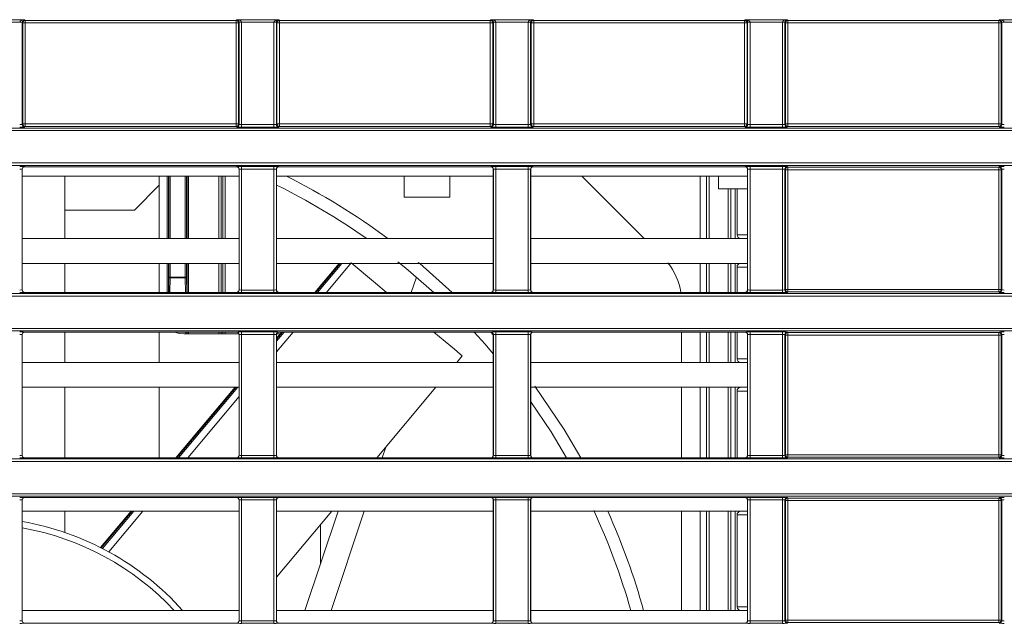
# Model space of a CAD drawing. Header units: millimetres. Extents: x 0 to 1118, y 0 to 864.
# Tile 103 of 248: x 253 to 273, y 486 to 498. Entities that reach past the tile are written whole.
import ezdxf

# ---------------------------------------------------------------- set-up
doc = ezdxf.new("R2010")
doc.units = ezdxf.units.MM

msp = doc.modelspace()

# ---------------------------------------------------------------- linework, layer by layer
at = {"color": 7, "linetype": 'Continuous', "lineweight": 15}
for p, q in [((252.695, 497.919), (253.544, 497.919)), ((253.445, 497.869), (252.794, 497.869)), ((253.495, 497.868), (253.445, 497.868)), ((253.507, 497.856), (253.495, 497.868)), ((253.495, 497.868), (253.495, 495.805)), ((253.507, 495.816), (253.507, 497.856)), ((253.507, 497.856), (253.557, 497.856)), ((253.544, 497.919), (253.557, 497.906)), ((253.557, 497.906), (257.807, 497.906)), ((253.557, 497.906), (253.557, 497.856)), ((257.807, 497.856), (253.557, 497.856)), ((253.557, 497.856), (253.557, 495.816)), ((257.807, 497.906), (257.82, 497.919)), ((257.807, 497.856), (257.807, 497.906)), ((257.857, 497.856), (257.807, 497.856)), ((257.807, 495.816), (257.807, 497.856)), ((257.82, 497.919), (258.669, 497.919)), ((257.869, 497.868), (257.857, 497.856)), ((257.857, 497.856), (257.857, 495.816)), ((257.869, 495.805), (257.869, 497.868)), ((257.919, 497.868), (257.869, 497.868)), ((258.57, 497.869), (257.919, 497.869)), ((257.919, 497.868), (257.919, 495.803)), ((258.57, 495.803), (258.57, 497.868)), ((258.62, 497.868), (258.57, 497.868)), ((258.632, 497.856), (258.62, 497.868)), ((258.62, 497.868), (258.62, 495.805)), ((258.632, 495.816), (258.632, 497.856)), ((258.682, 497.856), (258.632, 497.856)), ((258.669, 497.919), (258.682, 497.906)), ((258.682, 497.906), (262.932, 497.906)), ((258.682, 497.906), (258.682, 497.856)), ((262.932, 497.856), (258.682, 497.856)), ((258.682, 497.856), (258.682, 495.816)), ((262.932, 497.906), (262.945, 497.919)), ((262.932, 497.856), (262.932, 497.906)), ((262.932, 497.856), (262.982, 497.856)), ((262.932, 495.816), (262.932, 497.856)), ((262.945, 497.919), (263.794, 497.919)), ((262.994, 497.868), (262.982, 497.856)), ((262.982, 497.856), (262.982, 495.816)), ((262.994, 495.805), (262.994, 497.868)), ((263.044, 497.868), (262.994, 497.868)), ((263.695, 497.869), (263.044, 497.869)), ((263.044, 497.868), (263.044, 495.803)), ((263.745, 497.868), (263.695, 497.868)), ((263.695, 495.803), (263.695, 497.868)), ((263.757, 497.856), (263.745, 497.868)), ((263.745, 497.868), (263.745, 495.805)), ((263.757, 495.816), (263.757, 497.856)), ((263.757, 497.856), (263.807, 497.856)), ((263.794, 497.919), (263.807, 497.906)), ((263.807, 497.906), (268.057, 497.906)), ((263.807, 497.906), (263.807, 497.856)), ((263.807, 497.856), (263.807, 495.816)), ((268.057, 497.856), (263.807, 497.856)), ((268.057, 497.906), (268.07, 497.919)), ((268.057, 497.856), (268.057, 497.906)), ((268.107, 497.856), (268.057, 497.856)), ((268.057, 495.816), (268.057, 497.856)), ((268.07, 497.919), (268.919, 497.919)), ((268.119, 497.868), (268.107, 497.856)), ((268.107, 497.856), (268.107, 495.816)), ((268.169, 497.868), (268.119, 497.868)), ((268.119, 495.805), (268.119, 497.868)), ((268.82, 497.869), (268.169, 497.869)), ((268.169, 497.868), (268.169, 495.803)), ((268.87, 497.868), (268.82, 497.868)), ((268.82, 495.803), (268.82, 497.868)), ((268.882, 497.856), (268.87, 497.868)), ((268.87, 497.868), (268.87, 495.805)), ((268.882, 495.816), (268.882, 497.856)), ((268.882, 497.856), (268.932, 497.856)), ((268.919, 497.919), (268.932, 497.906)), ((268.932, 497.906), (273.182, 497.906)), ((268.932, 497.906), (268.932, 497.856)), ((273.182, 497.856), (268.932, 497.856)), ((268.932, 497.856), (268.932, 495.816)), ((273.182, 497.906), (273.195, 497.919)), ((273.182, 497.856), (273.182, 497.906)), ((273.232, 497.856), (273.182, 497.856)), ((273.182, 495.816), (273.182, 497.856)), ((273.195, 497.919), (274.044, 497.919)), ((273.244, 497.868), (273.232, 497.856)), ((273.232, 497.856), (273.232, 495.816)), ((273.244, 495.805), (273.244, 497.868)), ((273.294, 497.868), (273.244, 497.868)), ((273.945, 497.869), (273.294, 497.869)), ((253.495, 495.805), (253.507, 495.816)), ((253.507, 495.816), (253.557, 495.816)), ((253.557, 495.816), (253.557, 495.766)), ((253.557, 495.816), (257.807, 495.816)), ((257.807, 495.766), (257.807, 495.816)), ((257.807, 495.816), (257.857, 495.816)), ((257.857, 495.816), (257.869, 495.805)), ((258.62, 495.805), (258.632, 495.816)), ((258.632, 495.816), (258.682, 495.816)), ((258.682, 495.816), (258.682, 495.766)), ((258.682, 495.816), (262.932, 495.816)), ((262.932, 495.766), (262.932, 495.816)), ((262.932, 495.816), (262.982, 495.816)), ((262.982, 495.816), (262.994, 495.805)), ((263.745, 495.805), (263.757, 495.816)), ((263.757, 495.816), (263.807, 495.816)), ((263.807, 495.816), (263.807, 495.766)), ((263.807, 495.816), (268.057, 495.816)), ((268.057, 495.766), (268.057, 495.816)), ((268.057, 495.816), (268.107, 495.816)), ((268.107, 495.816), (268.119, 495.805)), ((268.87, 495.805), (268.882, 495.816)), ((268.882, 495.816), (268.932, 495.816)), ((268.932, 495.816), (268.932, 495.766)), ((268.932, 495.816), (273.182, 495.816)), ((273.182, 495.766), (273.182, 495.816)), ((273.182, 495.816), (273.232, 495.816)), ((273.232, 495.816), (273.244, 495.805)), ((168.442, 495.731), (278.697, 495.731)), ((278.798, 495.681), (168.442, 495.681)), ((253.557, 495.766), (253.545, 495.755)), ((257.807, 495.766), (253.557, 495.766)), ((257.819, 495.755), (257.807, 495.766)), ((257.919, 495.803), (257.919, 495.753)), ((257.919, 495.803), (258.57, 495.803)), ((258.57, 495.753), (257.919, 495.753)), ((258.57, 495.803), (258.57, 495.753)), ((258.682, 495.766), (258.67, 495.755)), ((262.932, 495.766), (258.682, 495.766)), ((262.944, 495.755), (262.932, 495.766)), ((263.044, 495.803), (263.044, 495.753)), ((263.044, 495.803), (263.695, 495.803)), ((263.695, 495.753), (263.044, 495.753)), ((263.695, 495.803), (263.695, 495.753)), ((263.807, 495.766), (263.795, 495.755)), ((268.057, 495.766), (263.807, 495.766)), ((268.069, 495.755), (268.057, 495.766)), ((268.169, 495.803), (268.82, 495.803)), ((268.169, 495.803), (268.169, 495.753)), ((268.82, 495.753), (268.169, 495.753)), ((268.82, 495.803), (268.82, 495.753)), ((268.932, 495.766), (268.92, 495.755)), ((273.182, 495.766), (268.932, 495.766)), ((273.194, 495.755), (273.182, 495.766)), ((168.739, 495.029), (278.16, 495.029)), ((278.011, 494.979), (168.739, 494.979)), ((253.495, 494.905), (253.495, 492.469)), ((253.497, 494.903), (253.495, 494.905)), ((253.497, 494.903), (253.497, 492.47)), ((253.545, 494.955), (253.547, 494.953)), ((257.817, 494.953), (253.547, 494.953)), ((257.817, 494.953), (257.819, 494.955)), ((257.869, 494.905), (257.867, 494.903)), ((257.867, 492.47), (257.867, 494.903)), ((257.869, 492.469), (257.869, 494.905)), ((257.919, 494.957), (258.57, 494.957)), ((257.919, 494.957), (257.919, 494.907)), ((258.57, 494.907), (257.919, 494.907)), ((257.919, 494.907), (257.919, 492.467)), ((258.57, 494.957), (258.57, 494.907)), ((258.57, 492.467), (258.57, 494.907)), ((258.62, 494.905), (258.62, 492.469)), ((258.622, 494.903), (258.62, 494.905)), ((258.622, 494.903), (258.622, 492.47)), ((258.67, 494.955), (258.672, 494.953)), ((262.942, 494.953), (258.672, 494.953)), ((262.942, 494.953), (262.944, 494.955)), ((262.994, 494.905), (262.992, 494.903)), ((262.992, 492.47), (262.992, 494.903)), ((262.994, 492.469), (262.994, 494.905)), ((263.044, 494.957), (263.695, 494.957)), ((263.044, 494.957), (263.044, 494.907)), ((263.695, 494.907), (263.044, 494.907)), ((263.044, 494.907), (263.044, 492.467)), ((263.695, 494.957), (263.695, 494.907)), ((263.695, 492.467), (263.695, 494.907)), ((263.745, 494.905), (263.745, 492.469)), ((263.747, 494.903), (263.745, 494.905)), ((263.747, 494.903), (263.747, 492.47)), ((263.795, 494.955), (263.797, 494.953)), ((268.067, 494.953), (263.797, 494.953)), ((268.067, 494.953), (268.069, 494.955)), ((268.119, 494.905), (268.117, 494.903)), ((268.117, 492.47), (268.117, 494.903)), ((268.119, 492.469), (268.119, 494.905)), ((268.169, 494.957), (268.82, 494.957)), ((268.169, 494.957), (268.169, 494.907)), ((268.82, 494.907), (268.169, 494.907)), ((268.169, 494.907), (268.169, 492.467)), ((268.82, 494.957), (268.82, 494.907)), ((268.82, 492.467), (268.82, 494.907)), ((268.87, 494.905), (268.87, 492.469)), ((268.882, 494.894), (268.87, 494.905)), ((268.882, 492.48), (268.882, 494.894)), ((268.932, 494.894), (268.882, 494.894)), ((268.92, 494.955), (268.932, 494.944)), ((268.932, 494.944), (273.182, 494.944)), ((268.932, 494.944), (268.932, 494.894)), ((268.932, 494.894), (268.932, 492.48)), ((273.182, 494.894), (268.932, 494.894)), ((273.182, 494.944), (273.194, 494.955)), ((273.182, 494.894), (273.182, 494.944)), ((273.182, 492.48), (273.182, 494.894)), ((273.232, 494.894), (273.182, 494.894)), ((273.244, 494.905), (273.232, 494.894)), ((273.232, 494.894), (273.232, 492.48)), ((273.244, 492.469), (273.244, 494.905)), ((257.867, 494.763), (253.497, 494.763)), ((254.356, 493.505), (254.356, 494.763)), ((256.257, 494.763), (256.257, 494.58)), ((262.992, 494.763), (258.622, 494.763)), ((261.194, 494.763), (261.194, 494.337)), ((262.119, 494.337), (262.119, 494.763)), ((268.117, 494.763), (263.747, 494.763)), ((264.777, 494.763), (266.034, 493.505)), ((267.346, 493.505), (267.346, 494.763)), ((267.531, 494.763), (267.531, 494.505)), ((255.757, 494.08), (256.257, 494.58)), ((256.257, 493.505), (256.257, 494.58)), ((267.724, 493.505), (267.724, 494.505)), ((267.906, 494.505), (267.906, 493.58)), ((255.757, 494.08), (254.356, 494.08)), ((257.867, 493.505), (253.497, 493.505)), ((262.992, 493.505), (258.622, 493.505)), ((268.117, 493.505), (263.747, 493.505)), ((257.867, 493.005), (253.497, 493.005)), ((254.356, 492.42), (254.356, 493.005)), ((256.257, 492.42), (256.257, 493.005)), ((262.992, 493.005), (258.622, 493.005)), ((259.886, 493.005), (259.395, 492.42)), ((268.117, 493.005), (263.747, 493.005)), ((267.346, 492.42), (267.346, 493.005)), ((267.724, 492.42), (267.724, 493.005)), ((267.906, 492.93), (267.906, 492.42)), ((256.455, 492.728), (256.48, 492.728)), ((256.48, 492.728), (256.784, 492.728)), ((256.48, 492.71), (256.48, 492.728)), ((256.784, 492.71), (256.48, 492.71)), ((256.784, 492.728), (256.809, 492.728)), ((256.784, 492.71), (256.784, 492.728)), ((261.34, 492.42), (261.443, 492.729)), ((253.495, 492.469), (253.497, 492.47)), ((257.867, 492.47), (257.869, 492.469)), ((257.919, 492.467), (258.57, 492.467)), ((257.919, 492.467), (257.919, 492.417)), ((258.57, 492.467), (258.57, 492.417)), ((258.62, 492.469), (258.622, 492.47)), ((262.992, 492.47), (262.994, 492.469)), ((263.044, 492.467), (263.044, 492.417)), ((263.044, 492.467), (263.695, 492.467)), ((263.695, 492.467), (263.695, 492.417)), ((263.745, 492.469), (263.747, 492.47)), ((268.117, 492.47), (268.119, 492.469)), ((268.169, 492.467), (268.82, 492.467)), ((268.169, 492.467), (268.169, 492.417)), ((268.82, 492.467), (268.82, 492.417)), ((268.87, 492.469), (268.882, 492.48)), ((268.882, 492.48), (268.932, 492.48)), ((268.932, 492.48), (268.932, 492.43)), ((268.932, 492.48), (273.182, 492.48)), ((273.182, 492.43), (273.182, 492.48)), ((273.182, 492.48), (273.232, 492.48)), ((273.232, 492.48), (273.244, 492.469)), ((168.705, 492.395), (278.011, 492.395)), ((278.16, 492.345), (168.705, 492.345)), ((253.547, 492.42), (253.545, 492.419)), ((257.817, 492.42), (253.547, 492.42)), ((257.819, 492.419), (257.817, 492.42)), ((258.57, 492.417), (257.919, 492.417)), ((258.672, 492.42), (258.67, 492.419)), ((262.942, 492.42), (258.672, 492.42)), ((262.944, 492.419), (262.942, 492.42)), ((263.695, 492.417), (263.044, 492.417)), ((263.797, 492.42), (263.795, 492.419)), ((268.067, 492.42), (263.797, 492.42)), ((268.069, 492.419), (268.067, 492.42)), ((268.82, 492.417), (268.169, 492.417)), ((268.932, 492.43), (268.92, 492.419)), ((273.182, 492.43), (268.932, 492.43)), ((273.194, 492.419), (273.182, 492.43)), ((168.705, 491.693), (278.798, 491.693)), ((278.697, 491.643), (168.705, 491.643)), ((253.495, 491.569), (253.495, 489.133)), ((253.497, 491.567), (253.495, 491.569)), ((253.497, 491.567), (253.497, 489.134)), ((253.545, 491.619), (253.547, 491.617)), ((257.817, 491.617), (253.547, 491.617)), ((254.356, 491.005), (254.356, 491.617)), ((256.757, 491.58), (257.865, 491.58)), ((257.817, 491.617), (257.819, 491.619)), ((257.869, 491.569), (257.867, 491.567)), ((257.867, 489.134), (257.867, 491.567)), ((257.869, 489.133), (257.869, 491.569)), ((257.919, 491.621), (258.57, 491.621)), ((257.919, 491.571), (257.919, 491.621)), ((258.57, 491.571), (257.919, 491.571)), ((257.919, 491.571), (257.919, 489.131)), ((258.57, 491.571), (258.57, 491.621)), ((258.57, 489.131), (258.57, 491.571)), ((258.62, 491.569), (258.62, 489.133)), ((258.622, 491.567), (258.62, 491.569)), ((258.721, 491.617), (258.622, 491.499)), ((258.622, 491.567), (258.622, 489.134)), ((258.624, 491.58), (258.69, 491.58)), ((258.67, 491.619), (258.672, 491.617)), ((262.942, 491.617), (258.672, 491.617)), ((262.942, 491.617), (262.944, 491.619)), ((262.944, 491.617), (262.992, 491.563)), ((262.994, 491.569), (262.992, 491.567)), ((262.992, 489.134), (262.992, 491.567)), ((262.994, 489.133), (262.994, 491.569)), ((263.044, 491.621), (263.695, 491.621)), ((263.044, 491.571), (263.044, 491.621)), ((263.695, 491.571), (263.044, 491.571)), ((263.044, 491.571), (263.044, 489.131)), ((263.695, 491.571), (263.695, 491.621)), ((263.695, 489.131), (263.695, 491.571)), ((263.745, 491.569), (263.745, 489.133)), ((263.747, 491.567), (263.745, 491.569)), ((263.747, 491.567), (263.747, 489.134)), ((263.795, 491.619), (263.797, 491.617)), ((268.067, 491.617), (263.797, 491.617)), ((266.785, 491.005), (266.785, 491.617)), ((267.346, 491.005), (267.346, 491.617)), ((267.724, 491.005), (267.724, 491.617)), ((267.906, 491.617), (267.906, 491.08)), ((268.067, 491.617), (268.069, 491.619)), ((268.119, 491.569), (268.117, 491.567)), ((268.117, 489.134), (268.117, 491.567)), ((268.119, 489.133), (268.119, 491.569)), ((268.169, 491.621), (268.82, 491.621)), ((268.169, 491.621), (268.169, 491.571)), ((268.82, 491.571), (268.169, 491.571)), ((268.169, 491.571), (268.169, 489.131)), ((268.82, 491.621), (268.82, 491.571)), ((268.82, 489.131), (268.82, 491.571)), ((268.87, 491.569), (268.87, 489.133)), ((268.882, 491.558), (268.87, 491.569)), ((268.882, 489.144), (268.882, 491.558)), ((268.932, 491.558), (268.882, 491.558)), ((268.92, 491.619), (268.932, 491.608)), ((268.932, 491.608), (273.182, 491.608)), ((268.932, 491.608), (268.932, 491.558)), ((273.182, 491.558), (268.932, 491.558)), ((268.932, 491.558), (268.932, 489.144)), ((273.182, 491.608), (273.194, 491.619)), ((273.182, 491.558), (273.182, 491.608)), ((273.232, 491.558), (273.182, 491.558)), ((273.182, 489.144), (273.182, 491.558)), ((273.244, 491.569), (273.232, 491.558)), ((273.232, 491.558), (273.232, 489.144)), ((273.244, 489.133), (273.244, 491.569)), ((262.255, 491.005), (262.367, 491.139)), ((257.867, 491.005), (253.497, 491.005)), ((262.992, 491.005), (258.622, 491.005)), ((268.117, 491.005), (263.747, 491.005)), ((257.867, 490.505), (253.497, 490.505)), ((254.356, 489.084), (254.356, 490.505)), ((257.788, 490.505), (256.596, 489.084)), ((262.992, 490.505), (258.622, 490.505)), ((260.643, 489.084), (261.835, 490.505)), ((268.117, 490.505), (263.747, 490.505)), ((266.785, 489.084), (266.785, 490.505)), ((267.346, 489.084), (267.346, 490.505)), ((267.724, 489.084), (267.724, 490.505)), ((267.906, 490.43), (267.906, 489.084)), ((260.823, 489.299), (260.751, 489.084)), ((253.495, 489.133), (253.497, 489.134)), ((253.547, 489.084), (253.545, 489.083)), ((257.817, 489.084), (253.547, 489.084)), ((257.819, 489.083), (257.817, 489.084)), ((257.867, 489.134), (257.869, 489.133)), ((257.919, 489.081), (257.919, 489.131)), ((257.919, 489.131), (258.57, 489.131)), ((258.57, 489.081), (257.919, 489.081)), ((258.57, 489.081), (258.57, 489.131)), ((258.62, 489.133), (258.622, 489.134)), ((258.672, 489.084), (258.67, 489.083)), ((262.942, 489.084), (258.672, 489.084)), ((262.944, 489.083), (262.942, 489.084)), ((262.992, 489.134), (262.994, 489.133)), ((263.044, 489.081), (263.044, 489.131)), ((263.044, 489.131), (263.695, 489.131)), ((263.695, 489.081), (263.044, 489.081)), ((263.695, 489.081), (263.695, 489.131)), ((263.745, 489.133), (263.747, 489.134)), ((263.797, 489.084), (263.795, 489.083)), ((268.067, 489.084), (263.797, 489.084)), ((268.069, 489.083), (268.067, 489.084)), ((268.117, 489.134), (268.119, 489.133)), ((268.169, 489.131), (268.169, 489.081)), ((268.169, 489.131), (268.82, 489.131)), ((268.82, 489.081), (268.169, 489.081)), ((268.82, 489.131), (268.82, 489.081)), ((268.87, 489.133), (268.882, 489.144)), ((268.882, 489.144), (268.932, 489.144)), ((268.932, 489.094), (268.92, 489.083)), ((268.932, 489.144), (268.932, 489.094)), ((268.932, 489.144), (273.182, 489.144)), ((273.182, 489.094), (268.932, 489.094)), ((273.182, 489.094), (273.182, 489.144)), ((273.182, 489.144), (273.232, 489.144)), ((273.194, 489.083), (273.182, 489.094)), ((273.232, 489.144), (273.244, 489.133)), ((161.236, 489.059), (288.292, 489.059)), ((288.292, 489.009), (161.236, 489.009)), ((161.236, 488.357), (288.906, 488.357)), ((288.906, 488.307), (161.236, 488.307)), ((253.545, 488.283), (253.547, 488.281)), ((257.817, 488.281), (253.547, 488.281)), ((257.817, 488.281), (257.819, 488.283)), ((257.919, 488.285), (258.57, 488.285)), ((257.919, 488.235), (257.919, 488.285)), ((258.57, 488.235), (258.57, 488.285)), ((258.67, 488.283), (258.672, 488.281)), ((262.942, 488.281), (258.672, 488.281)), ((262.942, 488.281), (262.944, 488.283)), ((263.044, 488.285), (263.695, 488.285)), ((263.044, 488.235), (263.044, 488.285)), ((263.695, 488.235), (263.695, 488.285)), ((263.795, 488.283), (263.797, 488.281)), ((268.067, 488.281), (263.797, 488.281)), ((268.067, 488.281), (268.069, 488.283)), ((268.169, 488.285), (268.82, 488.285)), ((268.169, 488.285), (268.169, 488.235)), ((268.82, 488.285), (268.82, 488.235)), ((268.92, 488.283), (268.932, 488.271)), ((268.932, 488.271), (273.182, 488.271)), ((268.932, 488.271), (268.932, 488.221)), ((273.182, 488.271), (273.194, 488.283)), ((273.182, 488.221), (273.182, 488.271)), ((253.495, 488.233), (253.495, 485.796)), ((253.497, 488.231), (253.495, 488.233)), ((253.497, 488.231), (253.497, 485.798)), ((257.869, 488.233), (257.867, 488.231)), ((257.867, 485.798), (257.867, 488.231)), ((257.869, 485.796), (257.869, 488.233)), ((258.57, 488.235), (257.919, 488.235)), ((257.919, 488.235), (257.919, 485.795)), ((258.57, 485.795), (258.57, 488.235)), ((258.62, 488.233), (258.62, 485.796)), ((258.622, 488.231), (258.62, 488.233)), ((258.622, 488.231), (258.622, 485.798)), ((262.994, 488.233), (262.992, 488.231)), ((262.992, 485.798), (262.992, 488.231)), ((262.994, 485.796), (262.994, 488.233)), ((263.695, 488.235), (263.044, 488.235)), ((263.044, 488.235), (263.044, 485.795)), ((263.695, 485.795), (263.695, 488.235)), ((263.745, 488.233), (263.745, 485.796)), ((263.747, 488.231), (263.745, 488.233)), ((263.747, 488.231), (263.747, 485.798)), ((268.119, 488.233), (268.117, 488.231)), ((268.117, 485.798), (268.117, 488.231)), ((268.119, 485.796), (268.119, 488.233)), ((268.82, 488.235), (268.169, 488.235)), ((268.169, 488.235), (268.169, 485.795)), ((268.82, 485.795), (268.82, 488.235)), ((268.87, 488.233), (268.87, 485.796)), ((268.882, 488.221), (268.87, 488.233)), ((268.882, 485.808), (268.882, 488.221)), ((268.932, 488.221), (268.882, 488.221)), ((273.182, 488.221), (268.932, 488.221)), ((268.932, 488.221), (268.932, 485.808)), ((273.232, 488.221), (273.182, 488.221)), ((273.182, 485.808), (273.182, 488.221)), ((273.244, 488.233), (273.232, 488.221)), ((273.232, 488.221), (273.232, 485.808)), ((273.244, 485.796), (273.244, 488.233)), ((257.867, 488.005), (253.497, 488.005)), ((254.356, 487.584), (254.356, 488.005)), ((255.691, 488.005), (255.076, 487.273)), ((258.622, 486.676), (259.737, 488.005)), ((262.992, 488.005), (258.622, 488.005)), ((259.194, 486.005), (259.863, 488.005)), ((260.39, 488.005), (259.721, 486.005)), ((268.117, 488.005), (263.747, 488.005)), ((266.785, 486.005), (266.785, 488.005)), ((267.346, 486.005), (267.346, 488.005)), ((267.724, 486.005), (267.724, 488.005)), ((267.906, 487.93), (267.906, 486.08)), ((259.507, 487.731), (259.507, 486.941)), ((257.867, 486.005), (253.497, 486.005)), ((262.992, 486.005), (258.622, 486.005)), ((268.117, 486.005), (263.747, 486.005)), ((253.495, 485.796), (253.497, 485.798)), ((253.547, 485.748), (253.545, 485.746)), ((257.817, 485.748), (253.547, 485.748)), ((257.819, 485.746), (257.817, 485.748)), ((257.867, 485.798), (257.869, 485.796)), ((257.919, 485.745), (257.919, 485.795)), ((257.919, 485.795), (258.57, 485.795)), ((258.57, 485.745), (257.919, 485.745)), ((258.57, 485.745), (258.57, 485.795)), ((258.62, 485.796), (258.622, 485.798)), ((258.672, 485.748), (258.67, 485.746)), ((262.942, 485.748), (258.672, 485.748)), ((262.944, 485.746), (262.942, 485.748)), ((262.992, 485.798), (262.994, 485.796)), ((263.044, 485.745), (263.044, 485.795)), ((263.044, 485.795), (263.695, 485.795)), ((263.695, 485.745), (263.044, 485.745)), ((263.695, 485.745), (263.695, 485.795)), ((263.745, 485.796), (263.747, 485.798)), ((263.797, 485.748), (263.795, 485.746)), ((268.067, 485.748), (263.797, 485.748)), ((268.069, 485.746), (268.067, 485.748)), ((268.117, 485.798), (268.119, 485.796)), ((268.169, 485.795), (268.82, 485.795)), ((268.169, 485.795), (268.169, 485.745)), ((268.82, 485.745), (268.169, 485.745)), ((268.82, 485.795), (268.82, 485.745)), ((268.87, 485.796), (268.882, 485.808)), ((268.882, 485.808), (268.932, 485.808)), ((268.932, 485.758), (268.92, 485.746)), ((268.932, 485.808), (268.932, 485.758)), ((268.932, 485.808), (273.182, 485.808)), ((273.182, 485.758), (268.932, 485.758)), ((273.182, 485.758), (273.182, 485.808)), ((273.182, 485.808), (273.232, 485.808)), ((273.194, 485.746), (273.182, 485.758)), ((273.232, 485.808), (273.244, 485.796))]:
    msp.add_line(p, q, dxfattribs=at)
at = {"color": 9, "linetype": 'Continuous', "lineweight": 15}
for p, q in [((256.418, 493.505), (256.418, 494.763)), ((256.443, 494.763), (256.443, 493.505)), ((256.455, 493.505), (256.455, 494.763)), ((256.48, 494.763), (256.48, 493.505)), ((256.784, 493.505), (256.784, 494.763)), ((256.809, 494.763), (256.809, 493.505)), ((256.821, 493.505), (256.821, 494.763)), ((256.846, 494.763), (256.846, 493.505)), ((257.458, 493.505), (257.458, 494.763)), ((257.508, 494.763), (257.508, 493.505)), ((257.538, 493.505), (257.538, 494.763)), ((257.588, 494.763), (257.588, 493.505)), ((267.164, 493.505), (267.164, 494.763)), ((267.289, 494.763), (267.289, 493.505)), ((267.781, 493.505), (267.781, 494.505)), ((267.866, 494.505), (267.866, 493.505)), ((256.418, 492.42), (256.418, 493.005)), ((256.443, 493.005), (256.443, 492.42)), ((256.455, 492.728), (256.455, 493.005)), ((256.48, 493.005), (256.48, 492.728)), ((256.784, 492.728), (256.784, 493.005)), ((256.809, 493.005), (256.809, 492.728)), ((256.821, 492.42), (256.821, 493.005)), ((256.846, 493.005), (256.846, 492.42)), ((257.458, 492.42), (257.458, 493.005)), ((257.508, 493.005), (257.508, 492.42)), ((257.538, 492.42), (257.538, 493.005)), ((257.588, 493.005), (257.588, 492.42)), ((259.906, 493.005), (259.415, 492.42)), ((259.45, 492.42), (259.94, 493.005)), ((260.13, 493.015), (259.631, 492.42)), ((267.164, 492.42), (267.164, 493.005)), ((267.289, 493.005), (267.289, 492.42)), ((267.781, 492.42), (267.781, 493.005)), ((267.866, 493.005), (267.866, 492.42)), ((256.45, 492.42), (256.455, 492.728)), ((256.48, 492.71), (256.475, 492.42)), ((256.789, 492.42), (256.784, 492.71)), ((256.809, 492.728), (256.814, 492.42)), ((256.257, 491.617), (256.257, 491.005)), ((256.795, 491.58), (256.795, 491.617)), ((256.82, 491.617), (256.82, 491.58)), ((256.821, 491.58), (256.821, 491.617)), ((256.846, 491.617), (256.846, 491.58)), ((257.458, 491.58), (257.458, 491.617)), ((257.508, 491.617), (257.508, 491.58)), ((257.538, 491.58), (257.538, 491.617)), ((257.588, 491.617), (257.588, 491.58)), ((258.957, 491.617), (258.622, 491.218)), ((258.622, 491.434), (258.776, 491.617)), ((258.741, 491.617), (258.622, 491.475)), ((267.164, 491.005), (267.164, 491.617)), ((267.289, 491.617), (267.289, 491.005)), ((267.781, 491.005), (267.781, 491.617)), ((267.866, 491.617), (267.866, 491.005)), ((256.257, 490.505), (256.257, 489.084)), ((257.808, 490.505), (256.616, 489.084)), ((256.65, 489.084), (257.843, 490.505)), ((267.164, 489.084), (267.164, 490.505)), ((267.289, 490.505), (267.289, 489.084)), ((267.781, 489.084), (267.781, 490.505)), ((267.866, 490.505), (267.866, 489.084)), ((257.867, 490.318), (256.832, 489.084)), ((255.71, 488.005), (255.09, 487.266)), ((255.114, 487.254), (255.745, 488.005)), ((255.926, 488.005), (255.24, 487.187)), ((267.164, 486.005), (267.164, 488.005)), ((267.289, 488.005), (267.289, 486.005)), ((267.781, 486.005), (267.781, 488.005)), ((267.866, 488.005), (267.866, 486.005))]:
    msp.add_line(p, q, dxfattribs=at)
at = {"color": 7, "linetype": 'Continuous', "lineweight": 15, "flags": 128}
for points in [[(253.495, 497.868), (253.494, 497.868), (253.491, 497.869), (253.487, 497.869), (253.48, 497.869), (253.473, 497.869), (253.464, 497.869), (253.455, 497.869), (253.445, 497.869)], [(257.919, 497.869), (257.909, 497.869), (257.9, 497.869), (257.891, 497.869), (257.884, 497.869), (257.877, 497.869), (257.873, 497.869), (257.87, 497.868), (257.869, 497.868)], [(258.62, 497.868), (258.619, 497.868), (258.616, 497.869), (258.612, 497.869), (258.605, 497.869), (258.598, 497.869), (258.589, 497.869), (258.58, 497.869), (258.57, 497.869)], [(263.044, 497.869), (263.034, 497.869), (263.025, 497.869), (263.016, 497.869), (263.009, 497.869), (263.002, 497.869), (262.998, 497.869), (262.995, 497.868), (262.994, 497.868)], [(263.745, 497.868), (263.744, 497.868), (263.741, 497.869), (263.737, 497.869), (263.73, 497.869), (263.723, 497.869), (263.714, 497.869), (263.705, 497.869), (263.695, 497.869)], [(268.169, 497.869), (268.159, 497.869), (268.15, 497.869), (268.141, 497.869), (268.134, 497.869), (268.127, 497.869), (268.123, 497.869), (268.12, 497.868), (268.119, 497.868)], [(268.87, 497.868), (268.869, 497.868), (268.866, 497.869), (268.862, 497.869), (268.855, 497.869), (268.848, 497.869), (268.839, 497.869), (268.83, 497.869), (268.82, 497.869)], [(273.294, 497.869), (273.284, 497.869), (273.275, 497.869), (273.266, 497.869), (273.259, 497.869), (273.252, 497.869), (273.248, 497.869), (273.245, 497.868), (273.244, 497.868)], [(261.794, 492.42), (261.231, 492.906), (261.069, 493.036)], [(260.13, 493.015), (260.617, 492.607), (260.839, 492.42)], [(261.48, 493.024), (261.51, 492.999), (262.161, 492.42)], [(256.757, 491.58), (256.659, 491.59), (256.568, 491.617)], [(261.796, 491.617), (262.02, 491.429), (262.209, 491.271), (262.325, 491.174), (262.366, 491.139), (262.367, 491.139)], [(262.992, 491.183), (262.827, 491.373), (262.605, 491.617)], [(263.83, 490.526), (264.42, 489.653), (264.756, 489.084)], [(264.469, 489.084), (264.156, 489.604), (263.747, 490.214)]]:
    msp.add_lwpolyline(points, dxfattribs=at)
at = {"color": 7, "linetype": 'Continuous', "lineweight": 15}
for centre, radius, start, end in [((253.557, 497.856), 0.05, 90.0171, 179.9829), ((257.807, 497.856), 0.05, 0.0214, 89.9786), ((258.682, 497.856), 0.05, 90.019, 179.9853), ((262.932, 497.856), 0.05, 0.0214, 89.9786), ((263.807, 497.856), 0.05, 90.0214, 179.9786), ((268.057, 497.856), 0.05, 0.0171, 89.9786), ((268.932, 497.856), 0.05, 90.0214, 179.9786), ((273.182, 497.856), 0.05, 0.0214, 89.9786), ((253.557, 495.816), 0.05, 180.0171, 269.985), ((257.807, 495.816), 0.05, 270.0193, 359.9786), ((258.682, 495.816), 0.05, 180.0147, 269.9832), ((262.932, 495.816), 0.05, 270.0193, 359.9786), ((263.807, 495.816), 0.05, 180.0214, 269.9807), ((268.057, 495.816), 0.05, 270.0192, 359.9829), ((268.932, 495.816), 0.05, 180.0214, 269.9807), ((273.182, 495.816), 0.05, 270.0193, 359.9786), ((253.545, 495.805), 0.05, 180.0223, 269.9777), ((257.819, 495.805), 0.05, 270.0223, 359.9777), ((258.67, 495.805), 0.05, 180.018, 269.9777), ((262.944, 495.805), 0.05, 270.0223, 359.982), ((263.795, 495.805), 0.05, 180.0241, 269.9759), ((268.069, 495.805), 0.05, 270.0223, 359.9777), ((268.92, 495.805), 0.05, 180.0223, 269.9777), ((273.194, 495.805), 0.05, 270.0223, 359.9777), ((253.545, 494.905), 0.05, 90.0214, 179.9786), ((257.819, 494.905), 0.05, 0.0214, 89.9786), ((258.67, 494.905), 0.05, 90.0214, 179.9829), ((262.944, 494.905), 0.05, 0.0171, 89.9786), ((263.795, 494.905), 0.05, 90.0232, 179.9768), ((268.069, 494.905), 0.05, 0.0214, 89.9786), ((268.92, 494.905), 0.05, 90.0214, 179.9786), ((268.932, 494.894), 0.05, 90.0193, 179.9786), ((273.182, 494.894), 0.05, 0.0214, 89.9807), ((273.194, 494.905), 0.05, 0.0214, 89.9786), ((252.535, 482.255), 14, 53.4747, 63.3057), ((252.535, 482.255), 13.75, 54.9055, 63.7226), ((267.981, 493.58), 0.075, 180.0183, 270), ((265.535, 492.237), 1.25, 8.4311, 38.5906), ((267.981, 492.93), 0.075, 90, 180.0183), ((256.477, 492.733), 0.0227, 192.2463, 277.2157), ((256.787, 492.733), 0.0227, 262.7843, 347.7537), ((253.545, 492.469), 0.05, 180.0223, 269.9777), ((257.819, 492.469), 0.05, 270.0223, 359.9777), ((258.67, 492.469), 0.05, 180.018, 269.9777), ((262.944, 492.469), 0.05, 270.0223, 359.982), ((263.795, 492.469), 0.05, 180.0241, 269.9759), ((268.069, 492.469), 0.05, 270.0223, 359.9777), ((268.92, 492.469), 0.05, 180.0223, 269.9777), ((268.932, 492.48), 0.05, 180.0214, 269.9807), ((273.182, 492.48), 0.05, 270.0193, 359.9786), ((273.194, 492.469), 0.05, 270.0223, 359.9777), ((253.545, 491.569), 0.05, 90.0214, 179.9786), ((257.819, 491.569), 0.05, 0.0214, 89.9786), ((258.67, 491.569), 0.05, 90.0214, 179.9829), ((262.944, 491.569), 0.05, 0.0171, 89.9786), ((263.795, 491.569), 0.05, 90.0232, 179.9768), ((268.069, 491.569), 0.05, 0.0214, 89.9786), ((268.92, 491.569), 0.05, 90.0214, 179.9786), ((268.932, 491.558), 0.05, 90.0193, 179.9786), ((273.182, 491.558), 0.05, 0.0214, 89.9807), ((273.194, 491.569), 0.05, 0.0214, 89.9786), ((267.981, 491.08), 0.075, 180.0183, 270), ((267.981, 490.43), 0.075, 90, 180.0183), ((253.545, 489.133), 0.05, 180.0223, 269.9777), ((257.819, 489.133), 0.05, 270.0223, 359.9777), ((258.67, 489.133), 0.05, 180.018, 269.9777), ((262.944, 489.133), 0.05, 270.0223, 359.982), ((263.795, 489.133), 0.05, 180.0241, 269.9759), ((268.069, 489.133), 0.05, 270.0223, 359.9777), ((268.92, 489.133), 0.05, 180.0223, 269.9777), ((268.932, 489.144), 0.05, 180.0214, 269.9807), ((273.182, 489.144), 0.05, 270.0193, 359.9786), ((273.194, 489.133), 0.05, 270.0223, 359.9777), ((253.545, 488.233), 0.05, 90.0214, 179.9786), ((257.819, 488.233), 0.05, 0.0214, 89.9786), ((258.67, 488.233), 0.05, 90.0214, 179.9829), ((262.944, 488.233), 0.05, 0.0171, 89.9786), ((263.795, 488.233), 0.05, 90.0232, 179.9768), ((268.069, 488.233), 0.05, 0.0214, 89.9786), ((268.92, 488.233), 0.05, 90.0214, 179.9786), ((268.932, 488.221), 0.05, 90.0193, 179.9786), ((273.182, 488.221), 0.05, 0.0214, 89.9807), ((273.194, 488.233), 0.05, 0.0214, 89.9786), ((252.535, 482.255), 13.75, 15.828, 24.7871), ((252.535, 482.255), 14, 15.5382, 24.2649), ((267.981, 487.93), 0.075, 90, 180.0183), ((252.535, 482.255), 5.625, 41.8147, 80.1489), ((267.981, 486.08), 0.075, 180.0183, 270), ((253.545, 485.796), 0.05, 180.0223, 269.9777), ((257.819, 485.796), 0.05, 270.0223, 359.9777), ((258.67, 485.796), 0.05, 180.018, 269.9777), ((262.944, 485.796), 0.05, 270.0223, 359.982), ((263.795, 485.796), 0.05, 180.0241, 269.9759), ((268.069, 485.796), 0.05, 270.0223, 359.9777), ((268.92, 485.796), 0.05, 180.0223, 269.9777), ((268.932, 485.808), 0.05, 180.0214, 269.9807), ((273.182, 485.808), 0.05, 270.0193, 359.9786), ((273.194, 485.796), 0.05, 270.0223, 359.9777)]:
    msp.add_arc(centre, radius, start, end, dxfattribs=at)
at = {"color": 9, "linetype": 'Continuous', "lineweight": 15}
msp.add_arc((252.535, 482.255), 5.5, 42.9905, 79.9227, dxfattribs=at)
at = {"color": 7, "linetype": 'Continuous', "lineweight": 15}
for centre, major_axis, ratio, start_param, end_param in [((253.544, 497.869), (0.0983, 0.0012), 0.508671, 1.564703, 3.118046), ((253.545, 497.868), (0.0707, -0.0707), 0.999695, 3.90969, 3.926839), ((253.544, 497.869), (0.019, 0.0467), 0.951631, 0.403711, 1.957054), ((253.545, 497.868), (0.0354, -0.0354), 0.999087, 3.90969, 3.926839), ((257.82, 497.869), (-0.019, 0.0467), 0.951631, 4.326131, 5.879474), ((257.82, 497.869), (0.0983, -0.0012), 0.508671, 0.023547, 1.57689), ((257.819, 497.868), (0.0354, 0.0354), 0.999087, 5.497939, 5.515088), ((257.819, 497.868), (0.0707, 0.0707), 0.999695, 5.497939, 5.515088), ((258.669, 497.869), (0.0983, 0.0012), 0.508671, 1.564703, 3.118046), ((258.67, 497.868), (0.0707, -0.0707), 0.999695, 3.90969, 3.926839), ((258.669, 497.869), (0.019, 0.0467), 0.951631, 0.403711, 1.957054), ((258.67, 497.868), (0.0354, -0.0354), 0.999087, 3.90969, 3.926839), ((262.945, 497.869), (0.0983, -0.0012), 0.508671, 0.023547, 1.57689), ((262.945, 497.869), (-0.019, 0.0467), 0.951631, 4.326131, 5.879474), ((262.944, 497.868), (0.0354, 0.0354), 0.999087, 5.497939, 5.515088), ((262.944, 497.868), (0.0707, 0.0707), 0.999695, 5.497939, 5.515088), ((263.794, 497.869), (0.0983, 0.0012), 0.508671, 1.564703, 3.118046), ((263.795, 497.868), (0.0707, -0.0707), 0.999695, 3.90969, 3.926839), ((263.794, 497.869), (0.019, 0.0467), 0.951631, 0.403711, 1.957054), ((263.795, 497.868), (0.0354, -0.0354), 0.999087, 3.90969, 3.926839), ((268.07, 497.869), (0.0983, -0.0012), 0.508671, 0.023547, 1.57689), ((268.07, 497.869), (-0.019, 0.0467), 0.951631, 4.326131, 5.879474), ((268.069, 497.868), (0.0354, 0.0354), 0.999087, 5.497939, 5.515088), ((268.069, 497.868), (0.0707, 0.0707), 0.999695, 5.497939, 5.515088), ((268.919, 497.869), (0.0983, 0.0012), 0.508671, 1.564703, 3.118046), ((268.92, 497.868), (0.0707, -0.0707), 0.999695, 3.90969, 3.926839), ((268.919, 497.869), (0.019, 0.0467), 0.951631, 0.403711, 1.957054), ((268.92, 497.868), (0.0354, -0.0354), 0.999087, 3.90969, 3.926839), ((273.195, 497.869), (-0.019, 0.0467), 0.951631, 4.326131, 5.879474), ((273.195, 497.869), (0.0983, -0.0012), 0.508671, 0.023547, 1.57689), ((273.194, 497.868), (0.0354, 0.0354), 0.999087, 5.497939, 5.515088), ((273.194, 497.868), (0.0707, 0.0707), 0.999695, 5.497939, 5.515088), ((253.445, 495.805), (0.05, 0), 0.03491, 4.712389, 6.265732), ((253.445, 495.755), (0.1, 0), 0.017455, 4.712389, 6.265732), ((257.919, 495.755), (0.1, 0), 0.017455, 3.159046, 4.712389), ((257.919, 495.805), (0.05, 0), 0.03491, 3.159046, 4.712389), ((258.57, 495.805), (0.05, 0), 0.03491, 4.712389, 6.265732), ((258.57, 495.755), (0.1, 0), 0.017455, 4.712389, 6.265732), ((263.044, 495.755), (0.1, 0), 0.017455, 3.159046, 4.712389), ((263.044, 495.805), (0.05, 0), 0.03491, 3.159046, 4.712389), ((263.695, 495.805), (0.05, 0), 0.03491, 4.712389, 6.265732), ((263.695, 495.755), (0.1, 0), 0.017455, 4.712389, 6.265732), ((268.169, 495.755), (0.1, 0), 0.017455, 3.159046, 4.712389), ((268.169, 495.805), (0.05, 0), 0.03491, 3.159046, 4.712389), ((268.82, 495.805), (0.05, 0), 0.03491, 4.712389, 6.265732), ((268.82, 495.755), (0.1, 0), 0.017455, 4.712389, 6.265732), ((273.294, 495.755), (0.1, 0), 0.017455, 3.159046, 4.712389), ((273.294, 495.805), (0.05, 0), 0.03491, 3.159046, 4.712389), ((253.445, 494.955), (0.1, 0), 0.017455, 0.017453, 1.570796), ((253.445, 494.905), (0.05, 0), 0.03491, 0.017453, 1.570796), ((253.547, 494.903), (0.0354, -0.0354), 0.999695, 2.356347, 3.926839), ((257.817, 494.903), (0.0354, 0.0354), 0.999695, 5.497939, 7.068431), ((257.919, 494.955), (0.1, 0), 0.017455, 1.570796, 3.124139), ((257.919, 494.905), (0.05, 0), 0.03491, 1.570796, 3.124139), ((258.57, 494.955), (0.1, 0), 0.017455, 0.017453, 1.570796), ((258.57, 494.905), (0.05, 0), 0.03491, 0.017453, 1.570796), ((258.672, 494.903), (0.0354, -0.0354), 0.999695, 2.356347, 3.926839), ((262.942, 494.903), (0.0354, 0.0354), 0.999695, 5.497939, 7.068431), ((263.044, 494.955), (0.1, 0), 0.017455, 1.570796, 3.124139), ((263.044, 494.905), (0.05, 0), 0.03491, 1.570796, 3.124139), ((263.695, 494.955), (0.1, 0), 0.017455, 0.017453, 1.570796), ((263.695, 494.905), (0.05, 0), 0.03491, 0.017453, 1.570796), ((263.797, 494.903), (0.0354, -0.0354), 0.999695, 2.356347, 3.926839), ((268.067, 494.903), (0.0354, 0.0354), 0.999695, 5.497939, 7.068431), ((268.169, 494.955), (0.1, 0), 0.017455, 1.570796, 3.124139), ((268.169, 494.905), (0.05, 0), 0.03491, 1.570796, 3.124139), ((268.82, 494.955), (0.1, 0), 0.017455, 0.017453, 1.570796), ((268.82, 494.905), (0.05, 0), 0.03491, 0.017453, 1.570796), ((273.294, 494.955), (0.1, 0), 0.017455, 1.570796, 3.124139), ((273.294, 494.905), (0.05, 0), 0.03491, 1.570796, 3.124139), ((253.445, 492.469), (0.05, 0), 0.03491, 4.712389, 6.265732), ((253.547, 492.47), (0.0354, 0.0354), 0.999695, 2.356347, 3.926839), ((257.817, 492.47), (0.0354, -0.0354), 0.999695, 5.497939, 7.068431), ((257.919, 492.469), (0.05, 0), 0.03491, 3.159046, 4.712389), ((258.57, 492.469), (0.05, 0), 0.03491, 4.712389, 6.265732), ((258.672, 492.47), (0.0354, 0.0354), 0.999695, 2.356347, 3.926839), ((262.942, 492.47), (0.0354, -0.0354), 0.999695, 5.497939, 7.068431), ((263.044, 492.469), (0.05, 0), 0.03491, 3.159046, 4.712389), ((263.695, 492.469), (0.05, 0), 0.03491, 4.712389, 6.265732), ((263.797, 492.47), (0.0354, 0.0354), 0.999695, 2.356347, 3.926839), ((268.067, 492.47), (-0.0354, 0.0354), 0.999695, 2.356347, 3.926839), ((268.169, 492.469), (0.05, 0), 0.03491, 3.159046, 4.712389), ((268.82, 492.469), (0.05, 0), 0.03491, 4.712389, 6.265732), ((273.294, 492.469), (0.05, 0), 0.03491, 3.159046, 4.712389), ((253.445, 492.419), (0.1, 0), 0.017455, 4.712389, 6.265732), ((257.919, 492.419), (0.1, 0), 0.017455, 3.159046, 4.712389), ((258.57, 492.419), (0.1, 0), 0.017455, 4.712389, 6.265732), ((263.044, 492.419), (0.1, 0), 0.017455, 3.159046, 4.712389), ((263.695, 492.419), (0.1, 0), 0.017455, 4.712389, 6.265732), ((268.169, 492.419), (0.1, 0), 0.017455, 3.159046, 4.712389), ((268.82, 492.419), (0.1, 0), 0.017455, 4.712389, 6.265732), ((273.294, 492.419), (0.1, 0), 0.017455, 3.159046, 4.712389), ((253.445, 491.619), (0.1, 0), 0.017455, 0.017453, 1.570796), ((253.445, 491.569), (0.05, 0), 0.03491, 0.017453, 1.570796), ((253.547, 491.567), (0.0354, -0.0354), 0.999695, 2.356347, 3.926839), ((257.817, 491.567), (0.0354, 0.0354), 0.999695, 5.497939, 7.068431), ((257.919, 491.619), (0.1, 0), 0.017455, 1.570796, 3.124139), ((257.919, 491.569), (0.05, 0), 0.03491, 1.570796, 3.124139), ((258.57, 491.619), (0.1, 0), 0.017455, 0.017453, 1.570796), ((258.57, 491.569), (0.05, 0), 0.03491, 0.017453, 1.570796), ((258.672, 491.567), (0.0354, -0.0354), 0.999695, 2.356347, 3.926839), ((262.942, 491.567), (0.0354, 0.0354), 0.999695, 5.497939, 7.068431), ((263.044, 491.619), (0.1, 0), 0.017455, 1.570796, 3.124139), ((263.044, 491.569), (0.05, 0), 0.03491, 1.570796, 3.124139), ((263.695, 491.619), (0.1, 0), 0.017455, 0.017453, 1.570796), ((263.695, 491.569), (0.05, 0), 0.03491, 0.017453, 1.570796), ((263.797, 491.567), (0.0354, -0.0354), 0.999695, 2.356347, 3.926839), ((268.067, 491.567), (-0.0354, -0.0354), 0.999695, 2.356347, 3.926839), ((268.169, 491.619), (0.1, 0), 0.017455, 1.570796, 3.124139), ((268.169, 491.569), (0.05, 0), 0.03491, 1.570796, 3.124139), ((268.82, 491.619), (0.1, 0), 0.017455, 0.017453, 1.570796), ((268.82, 491.569), (0.05, 0), 0.03491, 0.017453, 1.570796), ((273.294, 491.619), (0.1, 0), 0.017455, 1.570796, 3.124139), ((273.294, 491.569), (0.05, 0), 0.03491, 1.570796, 3.124139), ((253.445, 489.133), (0.05, 0), 0.03491, 4.712389, 6.265732), ((253.445, 489.083), (0.1, 0), 0.017455, 4.712389, 6.265732), ((253.547, 489.134), (0.0354, 0.0354), 0.999695, 2.356347, 3.926839), ((257.817, 489.134), (0.0354, -0.0354), 0.999695, 5.497939, 7.068431), ((257.919, 489.083), (0.1, 0), 0.017455, 3.159046, 4.712389), ((257.919, 489.133), (0.05, 0), 0.03491, 3.159046, 4.712389), ((258.57, 489.133), (0.05, 0), 0.03491, 4.712389, 6.265732), ((258.57, 489.083), (0.1, 0), 0.017455, 4.712389, 6.265732), ((258.672, 489.134), (0.0354, 0.0354), 0.999695, 2.356347, 3.926839), ((262.942, 489.134), (0.0354, -0.0354), 0.999695, 5.497939, 7.068431), ((263.044, 489.083), (0.1, 0), 0.017455, 3.159046, 4.712389), ((263.044, 489.133), (0.05, 0), 0.03491, 3.159046, 4.712389), ((263.695, 489.133), (0.05, 0), 0.03491, 4.712389, 6.265732), ((263.695, 489.083), (0.1, 0), 0.017455, 4.712389, 6.265732), ((263.797, 489.134), (0.0354, 0.0354), 0.999695, 2.356347, 3.926839), ((268.067, 489.134), (-0.0354, 0.0354), 0.999695, 2.356347, 3.926839), ((268.169, 489.083), (0.1, 0), 0.017455, 3.159046, 4.712389), ((268.169, 489.133), (0.05, 0), 0.03491, 3.159046, 4.712389), ((268.82, 489.133), (0.05, 0), 0.03491, 4.712389, 6.265732), ((268.82, 489.083), (0.1, 0), 0.017455, 4.712389, 6.265732), ((273.294, 489.083), (0.1, 0), 0.017455, 3.159046, 4.712389), ((273.294, 489.133), (0.05, 0), 0.03491, 3.159046, 4.712389), ((253.445, 488.283), (0.1, 0), 0.017455, 0.017453, 1.570796), ((253.547, 488.231), (0.0354, -0.0354), 0.999695, 2.356347, 3.926839), ((257.817, 488.231), (0.0354, 0.0354), 0.999695, 5.497939, 7.068431), ((257.919, 488.283), (0.1, 0), 0.017455, 1.570796, 3.124139), ((258.57, 488.283), (0.1, 0), 0.017455, 0.017453, 1.570796), ((258.672, 488.231), (0.0354, -0.0354), 0.999695, 2.356347, 3.926839), ((262.942, 488.231), (0.0354, 0.0354), 0.999695, 5.497939, 7.068431), ((263.044, 488.283), (0.1, 0), 0.017455, 1.570796, 3.124139), ((263.695, 488.283), (0.1, 0), 0.017455, 0.017453, 1.570796), ((263.797, 488.231), (0.0354, -0.0354), 0.999695, 2.356347, 3.926839), ((268.067, 488.231), (-0.0354, -0.0354), 0.999695, 2.356347, 3.926839), ((268.169, 488.283), (0.1, 0), 0.017455, 1.570796, 3.124139), ((268.82, 488.283), (0.1, 0), 0.017455, 0.017453, 1.570796), ((273.294, 488.283), (0.1, 0), 0.017455, 1.570796, 3.124139), ((253.445, 488.233), (0.05, 0), 0.03491, 0.017453, 1.570796), ((257.919, 488.233), (0.05, 0), 0.03491, 1.570796, 3.124139), ((258.57, 488.233), (0.05, 0), 0.03491, 0.017453, 1.570796), ((263.044, 488.233), (0.05, 0), 0.03491, 1.570796, 3.124139), ((263.695, 488.233), (0.05, 0), 0.03491, 0.017453, 1.570796), ((268.169, 488.233), (0.05, 0), 0.03491, 1.570796, 3.124139), ((268.82, 488.233), (0.05, 0), 0.03491, 0.017453, 1.570796), ((273.294, 488.233), (0.05, 0), 0.03491, 1.570796, 3.124139), ((253.445, 485.796), (0.05, 0), 0.03491, 4.712389, 6.265732), ((253.445, 485.746), (0.1, 0), 0.017455, 4.712389, 6.265732), ((253.547, 485.798), (0.0354, 0.0354), 0.999695, 2.356347, 3.926839), ((257.817, 485.798), (0.0354, -0.0354), 0.999695, 5.497939, 7.068431), ((257.919, 485.746), (0.1, 0), 0.017455, 3.159046, 4.712389), ((257.919, 485.796), (0.05, 0), 0.03491, 3.159046, 4.712389), ((258.57, 485.796), (0.05, 0), 0.03491, 4.712389, 6.265732), ((258.57, 485.746), (0.1, 0), 0.017455, 4.712389, 6.265732), ((258.672, 485.798), (0.0354, 0.0354), 0.999695, 2.356347, 3.926839), ((262.942, 485.798), (0.0354, -0.0354), 0.999695, 5.497939, 7.068431), ((263.044, 485.746), (0.1, 0), 0.017455, 3.159046, 4.712389), ((263.044, 485.796), (0.05, 0), 0.03491, 3.159046, 4.712389), ((263.695, 485.796), (0.05, 0), 0.03491, 4.712389, 6.265732), ((263.695, 485.746), (0.1, 0), 0.017455, 4.712389, 6.265732), ((263.797, 485.798), (0.0354, 0.0354), 0.999695, 2.356347, 3.926839), ((268.067, 485.798), (-0.0354, 0.0354), 0.999695, 2.356347, 3.926839), ((268.169, 485.746), (0.1, 0), 0.017455, 3.159046, 4.712389), ((268.169, 485.796), (0.05, 0), 0.03491, 3.159046, 4.712389), ((268.82, 485.796), (0.05, 0), 0.03491, 4.712389, 6.265732), ((268.82, 485.746), (0.1, 0), 0.017455, 4.712389, 6.265732), ((273.294, 485.746), (0.1, 0), 0.017455, 3.159046, 4.712389), ((273.294, 485.796), (0.05, 0), 0.03491, 3.159046, 4.712389)]:
    msp.add_ellipse(centre, major_axis=major_axis, ratio=ratio, start_param=start_param, end_param=end_param, dxfattribs=at)
for points, knots in [([(268.117, 494.505), (268.02, 494.505), (267.79, 494.505), (267.58, 494.505), (267.548, 494.505), (267.531, 494.505)], [0, 0, 0, 0, 0.264215, 0.632107, 1, 1, 1, 1]), ([(261.194, 494.338), (261.201, 494.338), (261.215, 494.338), (261.322, 494.338), (261.475, 494.338), (261.656, 494.338), (261.838, 494.338), (261.991, 494.338), (262.098, 494.338), (262.112, 494.338), (262.119, 494.338)], [0, 0, 0, 0, 0.125001, 0.250001, 0.375, 0.499999, 0.625, 0.749999, 0.874999, 1, 1, 1, 1])]:
    msp.add_open_spline(points, degree=3, knots=knots, dxfattribs=at)
at = {"color": 9, "linetype": 'Continuous', "lineweight": 15}
for points, knots in [([(267.906, 493.58), (267.916, 493.58), (267.932, 493.58), (268.067, 493.58), (268.117, 493.58)], [0, 0, 0, 0, 0.633187, 1, 1, 1, 1]), ([(268.117, 492.93), (268.067, 492.93), (267.932, 492.93), (267.916, 492.93), (267.906, 492.93)], [0, 0, 0, 0, 0.366813, 1, 1, 1, 1]), ([(267.906, 491.08), (267.916, 491.08), (267.932, 491.08), (268.067, 491.08), (268.117, 491.08)], [0, 0, 0, 0, 0.633187, 1, 1, 1, 1]), ([(268.117, 490.43), (268.067, 490.43), (267.932, 490.43), (267.916, 490.43), (267.906, 490.43)], [0, 0, 0, 0, 0.366813, 1, 1, 1, 1]), ([(268.117, 487.93), (268.067, 487.93), (267.932, 487.93), (267.916, 487.93), (267.906, 487.93)], [0, 0, 0, 0, 0.366813, 1, 1, 1, 1]), ([(267.906, 486.08), (267.916, 486.08), (267.932, 486.08), (268.067, 486.08), (268.117, 486.08)], [0, 0, 0, 0, 0.633187, 1, 1, 1, 1])]:
    msp.add_open_spline(points, degree=3, knots=knots, dxfattribs=at)

doc.saveas('drawing.dxf')
